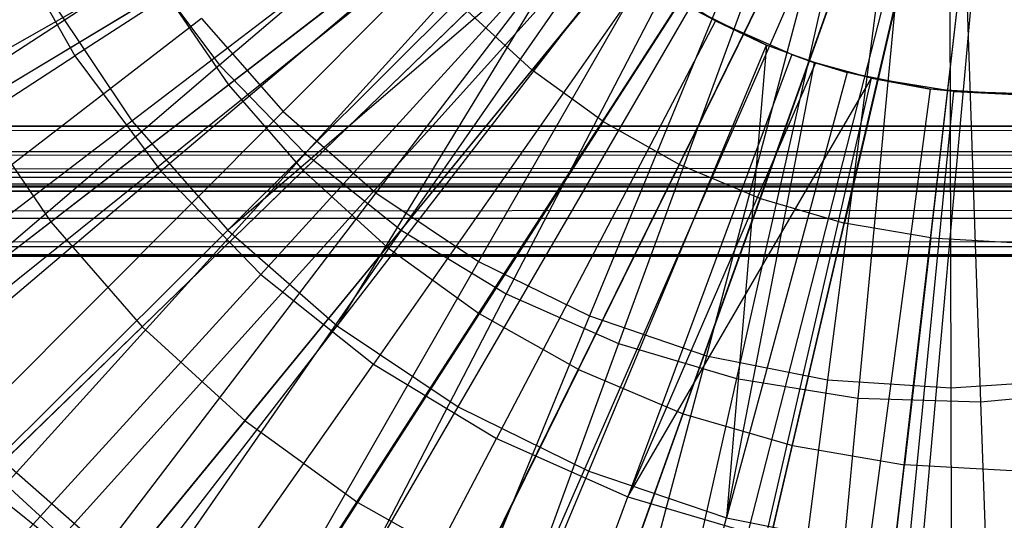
# Model space of a CAD drawing. Extents: x 0.2 to 40.1, y -6.7 to 6.7.
# Tile 45 of 256: x 7.397 to 7.992, y -3.987 to -3.685. Entities that reach past the tile are written whole.
import ezdxf

# ---------------------------------------------------------------- set-up
doc = ezdxf.new("R2010")
doc.units = 0
doc.header["$MEASUREMENT"] = 0
doc.layers.get('0').update_dxf_attribs({"color": 13, "linetype": 'CONTINUOUS'})

# ---------------------------------------------------------------- blocks, each defined once
blk = doc.blocks.new('SNOWBALL_XIV_PM3_STL')
at = {"color": 0}
for p, q in [((7.22881, -3.79362, 12.11417), (7.84493, -3.44418, 12.32533)), ((7.22881, -3.79362, 12.11417), (7.84493, -3.44418, 12.32533)), ((7.24096, -3.81432, 12.11406), (7.84739, -3.44836, 12.32531)), ((7.24096, -3.81432, 12.11406), (7.84739, -3.44836, 12.32531)), ((7.29819, -3.89771, 12.11356), (7.85896, -3.46522, 12.32521)), ((7.29819, -3.89771, 12.11356), (7.85896, -3.46522, 12.32521)), ((7.30904, -3.91146, 12.11347), (7.86115, -3.468, 12.32519)), ((7.30904, -3.91146, 12.11347), (7.86115, -3.468, 12.32519)), ((7.36455, -3.97404, 12.11298), (7.87238, -3.48066, 12.3251)), ((7.36455, -3.97404, 12.11298), (7.87238, -3.48066, 12.3251)), ((7.40714, -4.0149, 12.11261), (7.88099, -3.48892, 12.32502)), ((7.40714, -4.0149, 12.11261), (7.88099, -3.48892, 12.32502)), ((7.43918, -4.0423, 12.11233), (7.88747, -3.49446, 12.32496)), ((7.43918, -4.0423, 12.11233), (7.88747, -3.49446, 12.32496)), ((7.52055, -4.10126, 12.11162), (7.90404, -3.50646, 12.32482)), ((7.52055, -4.10126, 12.11162), (7.90404, -3.50646, 12.32482)), ((7.60925, -4.1512, 12.11085), (7.92186, -3.51649, 12.32466)), ((7.60925, -4.1512, 12.11085), (7.92186, -3.51649, 12.32466)), ((7.64636, -4.16831, 12.11052), (7.92936, -3.51995, 12.3246)), ((7.64636, -4.16831, 12.11052), (7.92936, -3.51995, 12.3246)), ((7.73661, -3.5259, 7.54911), (7.51816, -3.71228, 7.60509)), ((7.73661, -3.5259, 7.54911), (7.51816, -3.71228, 7.60509)), ((7.70248, -4.19041, 12.11003), (7.94071, -3.52442, 12.3245)), ((7.70248, -4.19041, 12.11003), (7.94071, -3.52442, 12.3245)), ((7.78128, -4.21432, 12.10935), (7.95665, -3.52925, 12.32436)), ((7.78128, -4.21432, 12.10935), (7.95665, -3.52925, 12.32436)), ((7.79957, -4.21874, 12.10919), (7.96035, -3.53014, 12.32433)), ((7.79957, -4.21874, 12.10919), (7.96035, -3.53014, 12.32433)), ((7.89925, -4.23582, 12.10832), (7.98051, -3.5336, 12.32415)), ((7.89925, -4.23582, 12.10832), (7.98051, -3.5336, 12.32415)), ((7.92184, -4.23808, 12.10812), (7.98507, -3.53405, 12.32411)), ((7.92184, -4.23808, 12.10812), (7.98507, -3.53405, 12.32411)), ((7.75544, -3.54058, 7.60208), (7.55648, -3.74014, 7.67142)), ((7.75544, -3.54058, 7.60208), (7.55648, -3.74014, 7.67142)), ((7.67007, -3.55121, 12.22318), (7.43072, -3.70663, 12.15878)), ((7.67007, -3.55121, 12.22318), (7.43072, -3.70663, 12.15878)), ((7.76263, -3.55278, 7.54888), (7.56982, -3.76562, 7.60464)), ((7.76263, -3.55278, 7.54888), (7.56982, -3.76562, 7.60464)), ((7.78381, -3.56546, 7.60183), (7.6126, -3.78936, 7.67093)), ((7.78381, -3.56546, 7.60183), (7.6126, -3.78936, 7.67093)), ((7.46521, -3.74581, 12.08013), (7.6871, -3.57608, 12.15872)), ((7.46521, -3.74581, 12.08013), (7.6871, -3.57608, 12.15872)), ((7.79189, -3.57611, 7.54863), (7.62787, -3.81192, 7.60413)), ((7.79189, -3.57611, 7.54863), (7.62787, -3.81192, 7.60413)), ((7.81518, -3.58642, 7.60156), (7.67467, -3.83083, 7.67039)), ((7.81518, -3.58642, 7.60156), (7.67467, -3.83083, 7.67039)), ((7.70021, -3.5916, 12.22292), (7.4827, -3.77628, 12.15832)), ((7.70021, -3.5916, 12.22292), (7.4827, -3.77628, 12.15832)), ((7.82388, -3.5955, 7.54835), (7.69137, -3.85042, 7.60358)), ((7.82388, -3.5955, 7.54835), (7.69137, -3.85042, 7.60358)), ((7.84902, -3.60311, 7.60126), (7.74161, -3.86385, 7.6698)), ((7.84902, -3.60311, 7.60126), (7.74161, -3.86385, 7.6698)), ((7.79643, -3.60591, 12.2993), (7.70703, -3.71526, 12.26587)), ((7.79643, -3.60591, 12.2993), (7.70703, -3.71526, 12.26587)), ((7.8581, -3.61065, 7.54805), (7.75927, -3.88047, 7.60298)), ((7.8581, -3.61065, 7.54805), (7.75927, -3.88047, 7.60298)), ((7.52318, -3.81191, 12.07963), (7.72103, -3.61476, 12.15842)), ((7.52318, -3.81191, 12.07963), (7.72103, -3.61476, 12.15842)), ((7.88475, -3.61524, 7.60095), (7.8123, -3.88784, 7.66918)), ((7.88475, -3.61524, 7.60095), (7.8123, -3.88784, 7.66918)), ((7.89396, -3.62129, 7.54774), (7.83046, -3.9016, 7.60236)), ((7.89396, -3.62129, 7.54774), (7.83046, -3.9016, 7.60236)), ((7.92175, -3.6226, 7.60063), (7.88551, -3.90241, 7.66855)), ((7.92175, -3.6226, 7.60063), (7.88551, -3.90241, 7.66855)), ((7.73596, -3.62894, 12.15829), (7.52318, -3.81191, 12.07963)), ((7.73596, -3.62894, 12.15829), (7.52318, -3.81191, 12.07963)), ((7.73528, -3.62781, 12.22261), (7.54316, -3.83872, 12.1578)), ((7.73528, -3.62781, 12.22261), (7.54316, -3.83872, 12.1578)), ((7.73596, -3.62894, 12.15829), (7.58928, -3.86988, 12.07905)), ((7.73596, -3.62894, 12.15829), (7.58928, -3.86988, 12.07905)), ((7.74993, -3.74632, 12.26549), (7.82629, -3.62753, 12.29904)), ((7.74993, -3.74632, 12.26549), (7.82629, -3.62753, 12.29904)), ((7.9309, -3.62727, 7.54741), (7.90376, -3.91345, 7.60172)), ((7.9309, -3.62727, 7.54741), (7.90376, -3.91345, 7.60172)), ((7.9594, -3.62507, 7.6003), (7.95999, -3.90729, 7.6679)), ((7.9594, -3.62507, 7.6003), (7.95999, -3.90729, 7.6679)), ((7.9683, -3.62846, 7.54709), (7.97798, -3.91583, 7.60108)), ((7.9683, -3.62846, 7.54709), (7.97798, -3.91583, 7.60108)), ((7.38807, -3.6309, 12.15915), (7.43072, -3.70663, 12.15878)), ((7.38807, -3.6309, 12.15915), (7.43072, -3.70663, 12.15878)), ((7.52363, -3.72402, 12.22563), (7.63318, -3.63953, 12.26651)), ((7.52363, -3.72402, 12.22563), (7.63318, -3.63953, 12.26651)), ((7.7961, -3.77229, 12.26509), (7.85842, -3.6456, 12.29876)), ((7.7961, -3.77229, 12.26509), (7.85842, -3.6456, 12.29876)), ((7.47374, -3.65276, 7.60548), (7.24102, -3.80477, 7.69671)), ((7.47374, -3.65276, 7.60548), (7.24102, -3.80477, 7.69671)), ((7.47374, -3.65276, 7.60548), (7.51816, -3.71228, 7.60509)), ((7.47374, -3.65276, 7.60548), (7.51816, -3.71228, 7.60509)), ((7.58928, -3.86988, 12.07905), (7.75971, -3.64869, 12.15808)), ((7.58928, -3.86988, 12.07905), (7.75971, -3.64869, 12.15808)), ((7.77468, -3.65924, 12.22227), (7.61111, -3.89291, 12.1572)), ((7.77468, -3.65924, 12.22227), (7.61111, -3.89291, 12.1572)), ((7.81778, -3.68537, 12.22189), (7.77468, -3.65924, 12.22227)), ((7.81778, -3.68537, 12.22189), (7.77468, -3.65924, 12.22227)), ((7.84493, -3.79283, 12.26466), (7.8924, -3.65989, 12.29846)), ((7.84493, -3.79283, 12.26466), (7.8924, -3.65989, 12.29846)), ((7.36858, -3.73741, 12.17751), (7.48474, -3.66735, 12.22597)), ((7.36858, -3.73741, 12.17751), (7.48474, -3.66735, 12.22597)), ((7.48474, -3.66735, 12.22597), (7.52363, -3.72402, 12.22563)), ((7.48474, -3.66735, 12.22597), (7.52363, -3.72402, 12.22563)), ((7.92779, -3.67022, 12.29815), (7.89578, -3.80767, 12.26422)), ((7.92779, -3.67022, 12.29815), (7.89578, -3.80767, 12.26422)), ((7.41637, -3.6727, 12.08056), (7.46521, -3.74581, 12.08013)), ((7.41637, -3.6727, 12.08056), (7.46521, -3.74581, 12.08013)), ((7.94799, -3.81662, 12.26376), (7.96413, -3.67644, 12.29783)), ((7.94799, -3.81662, 12.26376), (7.96413, -3.67644, 12.29783)), ((7.56873, -3.77589, 12.22524), (7.66794, -3.67951, 12.26621)), ((7.56873, -3.77589, 12.22524), (7.66794, -3.67951, 12.26621)), ((7.66239, -3.91873, 12.07841), (7.80249, -3.67727, 12.15771)), ((7.66239, -3.91873, 12.07841), (7.80249, -3.67727, 12.15771)), ((7.66794, -3.67951, 12.26621), (7.70703, -3.71526, 12.26587)), ((7.66794, -3.67951, 12.26621), (7.70703, -3.71526, 12.26587)), ((7.81778, -3.68537, 12.22189), (7.80249, -3.67727, 12.15771)), ((7.84863, -3.70003, 12.15731), (7.80249, -3.67727, 12.15771)), ((7.81778, -3.68537, 12.22189), (7.80249, -3.67727, 12.15771)), ((7.84863, -3.70003, 12.15731), (7.80249, -3.67727, 12.15771)), ((7.50726, -3.68402, 7.67185), (7.2927, -3.84935, 7.77599)), ((7.50726, -3.68402, 7.67185), (7.2927, -3.84935, 7.77599)), ((7.50726, -3.68402, 7.67185), (7.55648, -3.74014, 7.67142)), ((7.50726, -3.68402, 7.67185), (7.55648, -3.74014, 7.67142)), ((7.81778, -3.68537, 12.22189), (7.68543, -3.93796, 12.15656)), ((7.81778, -3.68537, 12.22189), (7.68543, -3.93796, 12.15656)), ((7.81778, -3.68537, 12.22189), (7.84863, -3.70003, 12.15731)), ((7.81778, -3.68537, 12.22189), (7.84863, -3.70003, 12.15731)), ((7.86387, -3.70577, 12.22149), (7.81778, -3.68537, 12.22189)), ((7.86387, -3.70577, 12.22149), (7.81778, -3.68537, 12.22189)), ((7.74124, -3.95762, 12.07773), (7.84863, -3.70003, 12.15731)), ((7.74124, -3.95762, 12.07773), (7.84863, -3.70003, 12.15731)), ((7.84863, -3.70003, 12.15731), (7.82449, -3.98588, 12.077)), ((7.84863, -3.70003, 12.15731), (7.82449, -3.98588, 12.077)), ((7.86387, -3.70577, 12.22149), (7.84863, -3.70003, 12.15731)), ((7.87761, -3.71072, 12.15706), (7.84863, -3.70003, 12.15731)), ((7.86387, -3.70577, 12.22149), (7.84863, -3.70003, 12.15731)), ((7.87761, -3.71072, 12.15706), (7.84863, -3.70003, 12.15731)), ((7.19979, -3.85638, 12.0596), (7.43072, -3.70663, 12.15878)), ((7.19979, -3.85638, 12.0596), (7.43072, -3.70663, 12.15878)), ((7.43072, -3.70663, 12.15878), (7.4827, -3.77628, 12.15832)), ((7.43072, -3.70663, 12.15878), (7.4827, -3.77628, 12.15832)), ((7.86387, -3.70577, 12.22149), (7.7649, -3.97314, 12.15586)), ((7.86387, -3.70577, 12.22149), (7.7649, -3.97314, 12.15586)), ((7.86387, -3.70577, 12.22149), (7.87761, -3.71072, 12.15706)), ((7.87817, -3.71072, 12.22136), (7.86387, -3.70577, 12.22149)), ((7.86387, -3.70577, 12.22149), (7.87761, -3.71072, 12.15706)), ((7.87817, -3.71072, 12.22136), (7.86387, -3.70577, 12.22149)), ((7.51816, -3.71228, 7.60509), (7.30678, -3.89289, 7.69613)), ((7.51816, -3.71228, 7.60509), (7.30678, -3.89289, 7.69613)), ((7.51816, -3.71228, 7.60509), (7.56982, -3.76562, 7.60464)), ((7.51816, -3.71228, 7.60509), (7.56982, -3.76562, 7.60464)), ((7.87817, -3.71072, 12.22136), (7.7649, -3.97314, 12.15586)), ((7.87817, -3.71072, 12.22136), (7.7649, -3.97314, 12.15586)), ((7.82449, -3.98588, 12.077), (7.87761, -3.71072, 12.15706)), ((7.82449, -3.98588, 12.077), (7.87761, -3.71072, 12.15706)), ((7.87817, -3.71072, 12.22136), (7.87761, -3.71072, 12.15706)), ((7.87817, -3.71072, 12.22136), (7.87761, -3.71072, 12.15706)), ((7.89735, -3.71657, 12.15688), (7.87761, -3.71072, 12.15706)), ((7.89735, -3.71657, 12.15688), (7.87761, -3.71072, 12.15706)), ((7.87817, -3.71072, 12.22136), (7.89735, -3.71657, 12.15688)), ((7.91219, -3.72011, 12.22107), (7.87817, -3.71072, 12.22136)), ((7.87817, -3.71072, 12.22136), (7.89735, -3.71657, 12.15688)), ((7.91219, -3.72011, 12.22107), (7.87817, -3.71072, 12.22136)), ((7.61945, -3.82229, 12.22479), (7.70703, -3.71526, 12.26587)), ((7.61945, -3.82229, 12.22479), (7.70703, -3.71526, 12.26587)), ((7.74993, -3.74632, 12.26549), (7.70703, -3.71526, 12.26587)), ((7.74993, -3.74632, 12.26549), (7.70703, -3.71526, 12.26587)), ((7.89735, -3.71657, 12.15688), (7.82449, -3.98588, 12.077)), ((7.89735, -3.71657, 12.15688), (7.82449, -3.98588, 12.077)), ((7.91219, -3.72011, 12.22107), (7.89735, -3.71657, 12.15688)), ((7.91219, -3.72011, 12.22107), (7.89735, -3.71657, 12.15688)), ((7.94782, -3.72661, 12.15644), (7.89735, -3.71657, 12.15688)), ((7.94782, -3.72661, 12.15644), (7.89735, -3.71657, 12.15688)), ((7.41621, -3.80682, 12.17709), (7.52363, -3.72402, 12.22563)), ((7.41621, -3.80682, 12.17709), (7.52363, -3.72402, 12.22563)), ((7.52363, -3.72402, 12.22563), (7.56873, -3.77589, 12.22524)), ((7.52363, -3.72402, 12.22563), (7.56873, -3.77589, 12.22524)), ((7.7649, -3.97314, 12.15586), (7.91219, -3.72011, 12.22107)), ((7.7649, -3.97314, 12.15586), (7.91219, -3.72011, 12.22107)), ((7.84822, -3.99787, 12.15513), (7.91219, -3.72011, 12.22107)), ((7.84822, -3.99787, 12.15513), (7.91219, -3.72011, 12.22107)), ((7.91219, -3.72011, 12.22107), (7.94782, -3.72661, 12.15644)), ((7.96195, -3.72815, 12.22063), (7.91219, -3.72011, 12.22107)), ((7.91219, -3.72011, 12.22107), (7.94782, -3.72661, 12.15644)), ((7.96195, -3.72815, 12.22063), (7.91219, -3.72011, 12.22107)), ((7.91072, -4.00303, 12.07625), (7.94782, -3.72661, 12.15644)), ((7.91072, -4.00303, 12.07625), (7.94782, -3.72661, 12.15644)), ((7.93401, -4.01174, 12.15439), (7.96195, -3.72815, 12.22063)), ((7.93401, -4.01174, 12.15439), (7.96195, -3.72815, 12.22063)), ((7.96195, -3.72815, 12.22063), (7.94782, -3.72661, 12.15644)), ((7.96195, -3.72815, 12.22063), (7.94782, -3.72661, 12.15644)), ((7.99916, -3.72997, 12.15599), (7.94782, -3.72661, 12.15644)), ((7.99916, -3.72997, 12.15599), (7.94782, -3.72661, 12.15644)), ((7.96195, -3.72815, 12.22063), (7.99916, -3.72997, 12.15599)), ((7.96195, -3.72815, 12.22063), (7.99916, -3.72997, 12.15599)), ((8.01233, -3.72977, 12.22019), (7.96195, -3.72815, 12.22063)), ((8.01233, -3.72977, 12.22019), (7.96195, -3.72815, 12.22063)), ((7.55648, -3.74014, 7.67142), (7.36534, -3.93219, 7.77535)), ((7.55648, -3.74014, 7.67142), (7.36534, -3.93219, 7.77535)), ((7.36858, -3.73741, 12.17751), (7.41621, -3.80682, 12.17709)), ((7.36858, -3.73741, 12.17751), (7.41621, -3.80682, 12.17709)), ((7.55648, -3.74014, 7.67142), (7.6126, -3.78936, 7.67093)), ((7.55648, -3.74014, 7.67142), (7.6126, -3.78936, 7.67093)), ((7.25271, -3.9081, 11.96733), (7.46521, -3.74581, 12.08013)), ((7.25271, -3.9081, 11.96733), (7.46521, -3.74581, 12.08013)), ((7.46521, -3.74581, 12.08013), (7.52318, -3.81191, 12.07963)), ((7.46521, -3.74581, 12.08013), (7.52318, -3.81191, 12.07963)), ((7.74993, -3.74632, 12.26549), (7.67513, -3.86259, 12.22431)), ((7.74993, -3.74632, 12.26549), (7.67513, -3.86259, 12.22431)), ((7.74993, -3.74632, 12.26549), (7.7961, -3.77229, 12.26509)), ((7.74993, -3.74632, 12.26549), (7.7961, -3.77229, 12.26509)), ((0.87881, -3.78014, 51.69189), (39.39221, -3.74902, 51.6983)), ((0.87881, -3.78014, 51.69189), (39.39221, -3.74902, 51.6983)), ((0.88827, -3.74902, 51.6983), (39.39221, -3.74902, 51.6983)), ((39.39221, -3.74902, 51.65893), (0.88827, -3.74902, 51.65893)), ((0.88827, -3.74902, 51.6983), (39.39221, -3.74902, 51.6983)), ((0.88827, -3.74902, 51.65893), (39.4012, -3.76385, 51.65603)), ((0.88827, -3.74902, 51.65893), (39.4012, -3.76385, 51.65603)), ((39.39221, -3.74902, 51.65893), (0.88827, -3.74902, 51.65893)), ((0.87881, -3.76458, 51.65573), (39.4012, -3.76385, 51.65603)), ((0.87881, -3.76458, 51.65573), (39.4012, -3.76385, 51.65603)), ((39.4105, -3.77686, 51.6474), (0.87881, -3.76458, 51.65573)), ((39.4105, -3.77686, 51.6474), (0.87881, -3.76458, 51.65573)), ((7.56982, -3.76562, 7.60464), (7.38328, -3.97188, 7.69547)), ((7.56982, -3.76562, 7.60464), (7.38328, -3.97188, 7.69547)), ((7.56982, -3.76562, 7.60464), (7.62787, -3.81192, 7.60413)), ((7.56982, -3.76562, 7.60464), (7.62787, -3.81192, 7.60413)), ((7.73503, -3.89629, 12.22379), (7.7961, -3.77229, 12.26509)), ((7.73503, -3.89629, 12.22379), (7.7961, -3.77229, 12.26509)), ((7.7961, -3.77229, 12.26509), (7.84493, -3.79283, 12.26466)), ((7.7961, -3.77229, 12.26509), (7.84493, -3.79283, 12.26466)), ((0.86067, -3.7855, 51.63438), (39.4105, -3.77686, 51.6474)), ((0.86067, -3.7855, 51.63438), (39.4105, -3.77686, 51.6474)), ((0.86998, -3.77686, 51.6474), (39.4105, -3.77686, 51.6474)), ((0.86998, -3.77686, 51.6474), (39.4105, -3.77686, 51.6474)), ((7.27281, -3.95422, 12.05896), (7.4827, -3.77628, 12.15832)), ((7.27281, -3.95422, 12.05896), (7.4827, -3.77628, 12.15832)), ((7.47144, -3.87035, 12.17661), (7.56873, -3.77589, 12.22524)), ((7.47144, -3.87035, 12.17661), (7.56873, -3.77589, 12.22524)), ((7.4827, -3.77628, 12.15832), (7.54316, -3.83872, 12.1578)), ((7.4827, -3.77628, 12.15832), (7.54316, -3.83872, 12.1578)), ((7.56873, -3.77589, 12.22524), (7.61945, -3.82229, 12.22479)), ((7.56873, -3.77589, 12.22524), (7.61945, -3.82229, 12.22479)), ((0.86998, -3.8047, 51.67524), (39.4012, -3.77867, 51.6925)), ((0.86998, -3.8047, 51.67524), (39.4012, -3.77867, 51.6925)), ((0.87881, -3.78014, 51.69189), (39.4012, -3.77867, 51.6925)), ((0.87881, -3.78014, 51.69189), (39.4012, -3.77867, 51.6925)), ((39.42879, -3.78839, 51.61956), (0.85168, -3.78839, 51.61956)), ((0.85168, -3.78839, 50.9109), (39.42879, -3.78839, 50.9109)), ((39.42879, -3.78839, 51.61956), (0.85168, -3.78839, 51.61956)), ((0.85168, -3.78839, 50.9109), (39.42879, -3.78839, 50.9109)), ((39.41933, -3.78519, 51.63512), (0.86067, -3.7855, 51.63438)), ((39.41933, -3.78519, 51.63512), (0.86067, -3.7855, 51.63438)), ((39.42056, -3.78596, 51.63319), (0.86067, -3.7855, 51.63438)), ((39.42056, -3.78596, 51.63319), (0.86067, -3.7855, 51.63438)), ((39.42879, -3.78839, 51.61956), (0.86067, -3.7855, 51.63438)), ((39.42879, -3.78839, 51.61956), (0.86067, -3.7855, 51.63438)), ((7.6126, -3.78936, 7.67093), (7.44817, -4.00483, 7.77463)), ((7.6126, -3.78936, 7.67093), (7.44817, -4.00483, 7.77463)), ((7.6126, -3.78936, 7.67093), (7.67467, -3.83083, 7.67039)), ((7.6126, -3.78936, 7.67093), (7.67467, -3.83083, 7.67039)), ((7.79839, -3.92294, 12.22323), (7.84493, -3.79283, 12.26466)), ((7.79839, -3.92294, 12.22323), (7.84493, -3.79283, 12.26466)), ((7.84493, -3.79283, 12.26466), (7.89578, -3.80767, 12.26422)), ((7.84493, -3.79283, 12.26466), (7.89578, -3.80767, 12.26422)), ((0.86067, -3.82197, 51.6492), (39.4105, -3.8047, 51.67524)), ((0.86067, -3.82197, 51.6492), (39.4105, -3.8047, 51.67524)), ((0.86998, -3.8047, 51.67524), (39.4105, -3.8047, 51.67524)), ((0.86998, -3.8047, 51.67524), (39.4105, -3.8047, 51.67524)), ((7.31606, -3.88396, 12.12389), (7.41621, -3.80682, 12.17709)), ((7.31606, -3.88396, 12.12389), (7.41621, -3.80682, 12.17709)), ((7.41621, -3.80682, 12.17709), (7.47144, -3.87035, 12.17661)), ((7.41621, -3.80682, 12.17709), (7.47144, -3.87035, 12.17661)), ((7.86437, -3.9422, 12.22266), (7.89578, -3.80767, 12.26422)), ((7.86437, -3.9422, 12.22266), (7.89578, -3.80767, 12.26422)), ((7.94799, -3.81662, 12.26376), (7.89578, -3.80767, 12.26422)), ((7.94799, -3.81662, 12.26376), (7.89578, -3.80767, 12.26422)), ((7.33367, -4.00042, 11.96662), (7.52318, -3.81191, 12.07963)), ((7.33367, -4.00042, 11.96662), (7.52318, -3.81191, 12.07963)), ((7.62787, -3.81192, 7.60413), (7.46925, -4.04044, 7.69472)), ((7.62787, -3.81192, 7.60413), (7.46925, -4.04044, 7.69472)), ((7.52318, -3.81191, 12.07963), (7.58928, -3.86988, 12.07905)), ((7.52318, -3.81191, 12.07963), (7.58928, -3.86988, 12.07905)), ((7.62787, -3.81192, 7.60413), (7.69137, -3.85042, 7.60358)), ((7.62787, -3.81192, 7.60413), (7.69137, -3.85042, 7.60358)), ((7.94799, -3.81662, 12.26376), (7.93212, -3.9538, 12.22207)), ((7.94799, -3.81662, 12.26376), (7.93212, -3.9538, 12.22207)), ((7.94799, -3.81662, 12.26376), (8.00088, -3.81955, 12.2633)), ((7.94799, -3.81662, 12.26376), (8.00088, -3.81955, 12.2633)), ((0.85168, -3.82776, 51.61956), (39.41933, -3.82135, 51.65068)), ((0.85168, -3.82776, 51.61956), (39.41933, -3.82135, 51.65068)), ((0.86067, -3.82197, 51.6492), (39.41933, -3.82135, 51.65068)), ((0.86067, -3.82197, 51.6492), (39.41933, -3.82135, 51.65068)), ((7.53356, -3.92717, 12.17607), (7.61945, -3.82229, 12.22479)), ((7.53356, -3.92717, 12.17607), (7.61945, -3.82229, 12.22479)), ((7.61945, -3.82229, 12.22479), (7.67513, -3.86259, 12.22431)), ((7.61945, -3.82229, 12.22479), (7.67513, -3.86259, 12.22431)), ((0.85168, -3.82776, 51.61956), (39.42879, -3.82776, 51.61956)), ((39.42879, -3.82776, 50.9109), (0.85168, -3.82776, 50.9109)), ((39.42879, -3.82776, 50.9109), (0.85168, -3.82776, 50.9109)), ((0.85168, -3.82776, 51.61956), (39.42879, -3.82776, 51.61956)), ((7.67467, -3.83083, 7.67039), (7.53977, -4.06604, 7.77383)), ((7.67467, -3.83083, 7.67039), (7.53977, -4.06604, 7.77383)), ((7.67467, -3.83083, 7.67039), (7.74161, -3.86385, 7.6698)), ((7.67467, -3.83083, 7.67039), (7.74161, -3.86385, 7.6698)), ((7.35774, -4.04192, 12.05822), (7.54316, -3.83872, 12.1578)), ((7.35774, -4.04192, 12.05822), (7.54316, -3.83872, 12.1578)), ((7.54316, -3.83872, 12.1578), (7.61111, -3.89291, 12.1572)), ((7.54316, -3.83872, 12.1578), (7.61111, -3.89291, 12.1572)), ((7.69137, -3.85042, 7.60358), (7.56328, -4.09745, 7.6939)), ((7.69137, -3.85042, 7.60358), (7.56328, -4.09745, 7.6939)), ((7.69137, -3.85042, 7.60358), (7.75927, -3.88047, 7.60298)), ((7.69137, -3.85042, 7.60358), (7.75927, -3.88047, 7.60298)), ((7.60175, -3.97653, 12.17547), (7.67513, -3.86259, 12.22431)), ((7.60175, -3.97653, 12.17547), (7.67513, -3.86259, 12.22431)), ((7.74161, -3.86385, 7.6698), (7.63858, -4.11477, 7.77297)), ((7.74161, -3.86385, 7.6698), (7.63858, -4.11477, 7.77297)), ((7.73503, -3.89629, 12.22379), (7.67513, -3.86259, 12.22431)), ((7.73503, -3.89629, 12.22379), (7.67513, -3.86259, 12.22431)), ((7.74161, -3.86385, 7.6698), (7.8123, -3.88784, 7.66918)), ((7.74161, -3.86385, 7.6698), (7.8123, -3.88784, 7.66918)), ((7.38074, -3.95834, 12.12333), (7.47144, -3.87035, 12.17661)), ((7.38074, -3.95834, 12.12333), (7.47144, -3.87035, 12.17661)), ((7.42599, -4.08139, 11.96582), (7.58928, -3.86988, 12.07905)), ((7.42599, -4.08139, 11.96582), (7.58928, -3.86988, 12.07905)), ((7.47144, -3.87035, 12.17661), (7.53356, -3.92717, 12.17607)), ((7.47144, -3.87035, 12.17661), (7.53356, -3.92717, 12.17607)), ((7.58928, -3.86988, 12.07905), (7.66239, -3.91873, 12.07841)), ((7.58928, -3.86988, 12.07905), (7.66239, -3.91873, 12.07841)), ((7.75927, -3.88047, 7.60298), (7.66383, -4.14196, 7.69302)), ((7.75927, -3.88047, 7.60298), (7.66383, -4.14196, 7.69302)), ((7.75927, -3.88047, 7.60298), (7.83046, -3.9016, 7.60236)), ((7.75927, -3.88047, 7.60298), (7.83046, -3.9016, 7.60236)), ((7.8123, -3.88784, 7.66918), (7.7429, -4.15018, 7.77206)), ((7.8123, -3.88784, 7.66918), (7.7429, -4.15018, 7.77206)), ((7.8123, -3.88784, 7.66918), (7.88551, -3.90241, 7.66855)), ((7.8123, -3.88784, 7.66918), (7.88551, -3.90241, 7.66855)), ((7.45319, -4.11804, 12.05738), (7.61111, -3.89291, 12.1572)), ((7.45319, -4.11804, 12.05738), (7.61111, -3.89291, 12.1572)), ((7.61111, -3.89291, 12.1572), (7.68543, -3.93796, 12.15656)), ((7.61111, -3.89291, 12.1572), (7.68543, -3.93796, 12.15656)), ((7.73503, -3.89629, 12.22379), (7.67512, -4.0178, 12.17483)), ((7.73503, -3.89629, 12.22379), (7.67512, -4.0178, 12.17483)), ((7.73503, -3.89629, 12.22379), (7.79839, -3.92294, 12.22323)), ((7.73503, -3.89629, 12.22379), (7.79839, -3.92294, 12.22323)), ((7.83046, -3.9016, 7.60236), (7.76924, -4.17325, 7.6921)), ((7.83046, -3.9016, 7.60236), (7.76924, -4.17325, 7.6921)), ((7.83046, -3.9016, 7.60236), (7.90376, -3.91345, 7.60172)), ((7.83046, -3.9016, 7.60236), (7.90376, -3.91345, 7.60172)), ((7.88551, -3.90241, 7.66855), (7.85095, -4.17167, 7.77111)), ((7.88551, -3.90241, 7.66855), (7.85095, -4.17167, 7.77111)), ((7.88551, -3.90241, 7.66855), (7.95999, -3.90729, 7.6679)), ((7.88551, -3.90241, 7.66855), (7.95999, -3.90729, 7.6679)), ((7.95999, -3.90729, 7.6679), (8.03448, -3.90241, 7.66725)), ((7.95999, -3.90729, 7.6679), (8.03448, -3.90241, 7.66725)), ((7.95999, -3.90729, 7.6679), (7.96088, -4.17888, 7.77015)), ((7.95999, -3.90729, 7.6679), (7.96088, -4.17888, 7.77015)), ((7.97798, -3.91583, 7.60108), (8.0519, -3.9087, 7.60043)), ((7.97798, -3.91583, 7.60108), (8.0519, -3.9087, 7.60043)), ((7.90376, -3.91345, 7.60172), (7.87779, -4.1908, 7.69115)), ((7.90376, -3.91345, 7.60172), (7.87779, -4.1908, 7.69115)), ((7.90376, -3.91345, 7.60172), (7.97798, -3.91583, 7.60108)), ((7.90376, -3.91345, 7.60172), (7.97798, -3.91583, 7.60108)), ((7.52809, -4.14961, 11.96493), (7.66239, -3.91873, 12.07841)), ((7.52809, -4.14961, 11.96493), (7.66239, -3.91873, 12.07841)), ((7.66239, -3.91873, 12.07841), (7.74124, -3.95762, 12.07773)), ((7.66239, -3.91873, 12.07841), (7.74124, -3.95762, 12.07773)), ((7.97798, -3.91583, 7.60108), (7.98769, -4.19432, 7.69019)), ((7.97798, -3.91583, 7.60108), (7.98769, -4.19432, 7.69019)), ((7.75271, -4.05044, 12.17416), (7.79839, -3.92294, 12.22323)), ((7.75271, -4.05044, 12.17416), (7.79839, -3.92294, 12.22323)), ((7.79839, -3.92294, 12.22323), (7.86437, -3.9422, 12.22266)), ((7.79839, -3.92294, 12.22323), (7.86437, -3.9422, 12.22266)), ((7.36534, -3.93219, 7.77535), (7.44817, -4.00483, 7.77463)), ((7.36534, -3.93219, 7.77535), (7.44817, -4.00483, 7.77463)), ((7.45347, -4.02487, 12.12269), (7.53356, -3.92717, 12.17607)), ((7.45347, -4.02487, 12.12269), (7.53356, -3.92717, 12.17607)), ((7.53356, -3.92717, 12.17607), (7.60175, -3.97653, 12.17547)), ((7.53356, -3.92717, 12.17607), (7.60175, -3.97653, 12.17547)), ((7.55759, -4.18133, 12.05647), (7.68543, -3.93796, 12.15656)), ((7.55759, -4.18133, 12.05647), (7.68543, -3.93796, 12.15656)), ((7.68543, -3.93796, 12.15656), (7.7649, -3.97314, 12.15586)), ((7.68543, -3.93796, 12.15656), (7.7649, -3.97314, 12.15586)), ((7.83352, -4.07402, 12.17345), (7.86437, -3.9422, 12.22266)), ((7.83352, -4.07402, 12.17345), (7.86437, -3.9422, 12.22266)), ((7.86437, -3.9422, 12.22266), (7.93212, -3.9538, 12.22207)), ((7.86437, -3.9422, 12.22266), (7.93212, -3.9538, 12.22207)), ((7.9165, -4.08824, 12.17273), (7.93212, -3.9538, 12.22207)), ((7.9165, -4.08824, 12.17273), (7.93212, -3.9538, 12.22207)), ((8.00075, -3.95761, 12.22147), (7.93212, -3.9538, 12.22207)), ((8.00075, -3.95761, 12.22147), (7.93212, -3.9538, 12.22207)), ((7.38074, -3.95834, 12.12333), (7.45347, -4.02487, 12.12269)), ((7.38074, -3.95834, 12.12333), (7.45347, -4.02487, 12.12269)), ((7.63822, -4.20392, 11.96397), (7.74124, -3.95762, 12.07773)), ((7.63822, -4.20392, 11.96397), (7.74124, -3.95762, 12.07773)), ((7.74124, -3.95762, 12.07773), (7.82449, -3.98588, 12.077)), ((7.74124, -3.95762, 12.07773), (7.82449, -3.98588, 12.077)), ((7.38328, -3.97188, 7.69547), (7.46925, -4.04044, 7.69472)), ((7.38328, -3.97188, 7.69547), (7.46925, -4.04044, 7.69472)), ((7.66922, -4.23075, 12.0555), (7.7649, -3.97314, 12.15586)), ((7.66922, -4.23075, 12.0555), (7.7649, -3.97314, 12.15586)), ((7.7649, -3.97314, 12.15586), (7.84822, -3.99787, 12.15513)), ((7.7649, -3.97314, 12.15586), (7.84822, -3.99787, 12.15513)), ((7.53331, -4.08268, 12.122), (7.60175, -3.97653, 12.17547)), ((7.53331, -4.08268, 12.122), (7.60175, -3.97653, 12.17547)), ((7.60175, -3.97653, 12.17547), (7.67512, -4.0178, 12.17483)), ((7.60175, -3.97653, 12.17547), (7.67512, -4.0178, 12.17483)), ((7.75449, -4.24339, 11.96295), (7.82449, -3.98588, 12.077)), ((7.75449, -4.24339, 11.96295), (7.82449, -3.98588, 12.077)), ((7.82449, -3.98588, 12.077), (7.91072, -4.00303, 12.07625)), ((7.82449, -3.98588, 12.077), (7.91072, -4.00303, 12.07625))]:
    blk.add_line(p, q, dxfattribs=at)
blk = doc.blocks.new('GRUPUJ_1')
at = {"color": 0}
blk.add_blockref('SNOWBALL_XIV_PM3_STL', (-0.20617, 6.65964, -0.51186), dxfattribs=at)

msp = doc.modelspace()

# ---------------------------------------------------------------- block references
at = {"color": 0}
msp.add_blockref('GRUPUJ_1', (0.20617, -6.65964, 0.51186), dxfattribs=at)

doc.saveas('drawing.dxf')
